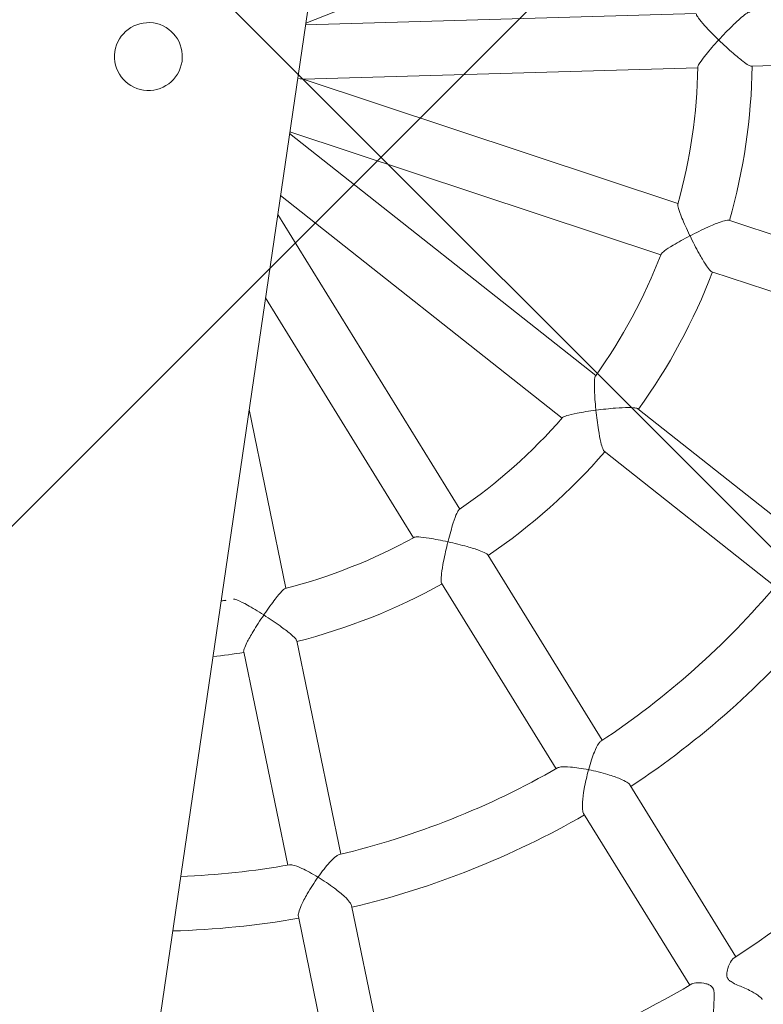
# Model space of a CAD drawing. Header units: metres. Extents: x 5515420 to 5516573, y 5683131 to 5683463.
# Tile 43 of 94: x 5516088.539 to 5516088.759, y 5683297.624 to 5683297.915. Entities that reach past the tile are written whole.
import ezdxf

# ---------------------------------------------------------------- set-up
doc = ezdxf.new("R2010")
doc.units = ezdxf.units.M
doc.layers.get('0').update_dxf_attribs({"linetype": 'CONTINUOUS', "lineweight": 18, "true_color": 0x000000})
doc.layers.add('A-Nawierzchnie', color=41, linetype='CONTINUOUS')
doc.layers.add('A-Plac-Zabaw', color=81, linetype='CONTINUOUS')
doc.layers.get('0').off()

# ---------------------------------------------------------------- blocks, each defined once
blk = doc.blocks.new('Bocianie gniazdo-Junior')
at = {"lineweight": 0}
for p, q in [((4.206441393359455, -149.9743079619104), (4.20644139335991, 150.0256920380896)), ((4.206441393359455, 1.668253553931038), (14.17393581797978, 7.422989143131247)), ((15.55694358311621, 3.62320653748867), (4.20644139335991, 1.621806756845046)), ((17.39128098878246, 2.321967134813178), (23.71968174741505, 3.437834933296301)), ((4.368457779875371, 0.0256920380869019), (15.83478066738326, 2.047514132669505)), ((15.83478066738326, -1.996130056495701), (4.368457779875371, 0.0256920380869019)), ((4.20644139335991, -1.570422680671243), (15.55694358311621, -3.571822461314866)), ((14.17393581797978, -7.371605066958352), (4.20644139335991, -1.616869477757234)), ((23.71968174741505, -3.386450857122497), (17.39128098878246, -2.270583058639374)), ((4.206441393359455, -3.464390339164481), (13.37393581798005, -8.757245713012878)), ((10.77473143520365, -11.85485687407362), (4.206441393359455, -4.027073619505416)), ((17.11344390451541, -3.846275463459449), (23.441844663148, -4.962143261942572)), ((4.20644139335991, -6.516231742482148), (9.549060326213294, -12.88331704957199)), ((21.10780145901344, -11.37487426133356), (15.54269922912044, -8.161860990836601)), ((14.74269922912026, -9.547501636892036), (20.30780145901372, -12.76051490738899)), ((6.047161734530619, -14.90513914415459), (4.20644139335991, -9.847801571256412)), ((15.92123510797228, -17.98822111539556), (11.79066486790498, -13.06559919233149)), ((10.56499375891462, -14.09405936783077), (14.69556399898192, -19.01668129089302)), ((8.785559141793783, -22.42882418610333), (6.587728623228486, -16.39033446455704)), ((5.084220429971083, -16.93756669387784), (7.28205094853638, -22.97605641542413)), ((20.74415443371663, -23.73595254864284), (16.91597201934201, -19.17370240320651)), ((15.69030091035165, -20.20216257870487), (19.51848332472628, -24.76441272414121)), ((11.3517809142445, -29.47946055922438), (9.314847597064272, -23.88303226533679)), ((7.811339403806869, -24.4302644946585), (9.848272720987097, -30.02669278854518))]:
    blk.add_line(p, q, dxfattribs=at)
for centre, radius, start, end in [((-0.2385586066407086, 0.0256920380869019), 17.80000000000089, 352.5759589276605, 7.424041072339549), ((-0.2385586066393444, 0.0256920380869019), 16.19999999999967, 352.7568113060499, 7.243188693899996), ((-0.2385586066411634, 0.0256920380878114), 16.2000000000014, 332.7568113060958, 347.2431886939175), ((-0.2385586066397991, 0.0256920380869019), 17.80000000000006, 332.5759589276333, 347.4240410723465), ((-0.2385586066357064, 0.02569203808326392), 16.19999999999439, 312.7568113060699, 327.2431886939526), ((-0.2385586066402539, 0.0256920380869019), 17.80000000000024, 312.5759589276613, 327.4240410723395), ((-0.2385586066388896, 0.02569203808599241), 24.19999999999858, 311.7692866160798, 328.2307133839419), ((-0.2385586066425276, 0.02569203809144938), 16.20000000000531, 292.7568113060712, 307.2431886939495), ((-0.2385586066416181, 0.0256920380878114), 25.80000000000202, 311.7768981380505, 328.2231018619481), ((-0.2385586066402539, 0.0256920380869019), 17.80000000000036, 292.575958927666, 307.4240410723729), ((-0.2385586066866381, 0.0256920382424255), 16.20000000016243, 285.9252314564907, 287.2431886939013), ((-0.2385586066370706, 0.02569203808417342), 31.69999999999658, 311.3096996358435, 328.6903003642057), ((-0.2385586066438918, 0.02569203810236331), 17.80000000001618, 284.4608906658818, 287.4240410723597), ((-0.2385586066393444, 0.02569203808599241), 24.1999999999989, 291.7692866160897, 308.2307133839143), ((-0.2385586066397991, 0.0256920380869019), 25.79999999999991, 291.7768981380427, 308.2231018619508), ((-0.2385586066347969, 0.02569203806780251), 24.19999999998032, 280.5840483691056, 288.2307133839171), ((-0.2385586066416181, 0.02569203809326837), 25.80000000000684, 279.9208063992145, 288.2231018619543), ((-0.2385586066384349, 0.02569203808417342), 31.69999999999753, 291.3096996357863, 308.690300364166)]:
    blk.add_arc(centre, radius, start, end, dxfattribs=at)
blk.add_ellipse((-0.2385586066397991, 0.02569203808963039), major_axis=(6.123233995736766e-17, 1), ratio=1, dxfattribs=at)
blk.add_ellipse((-0.2385586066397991, 0.02569203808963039), major_axis=(6.123233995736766e-17, 1), ratio=1, dxfattribs=at)
blk.add_ellipse((-0.2385586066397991, 0.02569203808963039), major_axis=(6.123233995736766e-17, 1), ratio=1, dxfattribs=at)
blk.add_ellipse((-0.2385586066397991, 0.02569203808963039), major_axis=(6.123233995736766e-17, 1), ratio=1, dxfattribs=at)
blk.add_ellipse((-0.2385586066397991, 0.02569203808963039), major_axis=(6.123233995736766e-17, 1), ratio=1, dxfattribs=at)
blk.add_ellipse((-0.2385586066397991, 0.02569203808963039), major_axis=(6.123233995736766e-17, 1), ratio=1, dxfattribs=at)
blk.add_ellipse((-0.2385586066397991, 0.02569203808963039), major_axis=(6.123233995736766e-17, 1), ratio=1, dxfattribs=at)
blk.add_ellipse((-0.2385586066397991, 0.02569203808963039), major_axis=(6.123233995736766e-17, 1), ratio=1, dxfattribs=at)
blk.add_ellipse((-0.2385586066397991, 0.02569203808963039), major_axis=(6.123233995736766e-17, 1), ratio=1, dxfattribs=at)
blk.add_ellipse((-0.2385586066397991, 0.02569203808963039), major_axis=(6.123233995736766e-17, 1), ratio=1, dxfattribs=at)
blk.add_ellipse((-0.2385586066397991, 0.02569203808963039), major_axis=(6.123233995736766e-17, 1), ratio=1, dxfattribs=at)
blk.add_ellipse((-0.2385586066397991, 0.02569203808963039), major_axis=(6.123233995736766e-17, 1), ratio=1, dxfattribs=at)
blk.add_ellipse((-0.2385586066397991, 0.02569203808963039), major_axis=(6.123233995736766e-17, 1), ratio=1, dxfattribs=at)
blk.add_ellipse((-0.2385586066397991, 0.02569203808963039), major_axis=(6.123233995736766e-17, 1), ratio=1, dxfattribs=at)
blk.add_ellipse((-0.2385586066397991, 0.02569203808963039), major_axis=(6.123233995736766e-17, 1), ratio=1, dxfattribs=at)
blk.add_ellipse((-0.2385586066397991, 0.02569203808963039), major_axis=(6.123233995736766e-17, 1), ratio=1, dxfattribs=at)
blk.add_ellipse((-0.2385586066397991, 0.02569203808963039), major_axis=(6.123233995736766e-17, 1), ratio=1, dxfattribs=at)
blk.add_ellipse((-0.2385586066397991, 0.02569203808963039), major_axis=(6.123233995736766e-17, 1), ratio=1, dxfattribs=at)
blk.add_ellipse((-0.2385586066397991, 0.02569203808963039), major_axis=(6.123233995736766e-17, 1), ratio=1, dxfattribs=at)
blk.add_ellipse((-0.2385586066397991, 0.02569203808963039), major_axis=(6.123233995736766e-17, 1), ratio=1, dxfattribs=at)
blk.add_ellipse((-0.2385586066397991, 0.02569203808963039), major_axis=(6.123233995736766e-17, 1), ratio=1, dxfattribs=at)
blk.add_ellipse((-0.2385586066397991, 0.02569203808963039), major_axis=(6.123233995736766e-17, 1), ratio=1, dxfattribs=at)
blk.add_ellipse((-0.2385586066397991, 0.02569203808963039), major_axis=(6.123233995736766e-17, 1), ratio=1, dxfattribs=at)
for points, knots in [([(16.32365679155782, 2.946057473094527), (16.323973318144, 2.946523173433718), (16.32428990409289, 2.946988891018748), (16.4357751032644, 3.110965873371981), (16.55187206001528, 3.273223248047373), (16.74768969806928, 3.530283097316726), (16.82693347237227, 3.628256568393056), (16.94794913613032, 3.765355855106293), (16.99612825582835, 3.815199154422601), (17.0691074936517, 3.877763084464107), (17.09538544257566, 3.894424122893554), (17.11336758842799, 3.897646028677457), (17.11340576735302, 3.89765281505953), (17.11344390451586, 3.897659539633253)], [-0.001711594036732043, -0.001711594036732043, -0.001711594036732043, -0.001711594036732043, 0, 0, 0.6009095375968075, 0.6009095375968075, 1.070255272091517, 1.070255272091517, 1.426552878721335, 1.426552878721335, 1.721164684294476, 1.721164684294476, 1.721792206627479, 1.721792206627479, 1.721792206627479, 1.721792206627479]), ([(15.56156184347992, 3.602868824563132), (15.56214789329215, 3.600280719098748), (15.56303964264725, 3.597498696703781), (15.57348968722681, 3.571467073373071), (15.60042002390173, 3.538019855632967), (15.69116939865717, 3.444605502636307), (15.76794283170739, 3.376241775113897), (15.98756592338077, 3.195636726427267), (16.13970057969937, 3.079270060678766), (16.30954986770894, 2.95624286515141), (16.31591234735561, 2.951643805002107), (16.3227433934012, 2.946716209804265), (16.32320006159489, 2.946386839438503), (16.32365679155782, 2.946057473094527)], [1.734098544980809, 1.734098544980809, 1.734098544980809, 1.734098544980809, 1.770605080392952, 1.770605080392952, 2.053962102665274, 2.053962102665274, 2.440612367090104, 2.440612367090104, 2.943348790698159, 2.943348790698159, 2.962872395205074, 2.962872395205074, 2.964270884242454, 2.964270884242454, 2.964270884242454, 2.964270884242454]), ([(16.32365679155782, 2.946057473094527), (16.32334025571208, 2.945591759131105), (16.32302377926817, 2.945126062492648), (16.20830259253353, 2.776287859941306), (16.1033727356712, 2.612871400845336), (15.9549282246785, 2.363132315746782), (15.90437433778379, 2.270151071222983), (15.84850468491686, 2.147704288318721), (15.83361154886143, 2.105578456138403), (15.83167374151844, 2.075233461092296), (15.83174639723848, 2.071495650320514), (15.8321645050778, 2.068204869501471)], [-0.001711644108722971, -0.001711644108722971, -0.001711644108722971, -0.001711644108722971, 0, 0, 0.6188689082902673, 0.6188689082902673, 1.097318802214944, 1.097318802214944, 1.446474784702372, 1.446474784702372, 1.502127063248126, 1.502127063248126, 1.502127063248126, 1.502127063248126]), ([(17.39128098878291, 2.321967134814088), (17.39124285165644, 2.321960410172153), (17.3912046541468, 2.321953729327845), (17.3732050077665, 2.318831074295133), (17.3428134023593, 2.325499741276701), (17.25283722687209, 2.359330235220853), (17.1905162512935, 2.389689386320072), (17.02990800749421, 2.477130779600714), (16.92193431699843, 2.542092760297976), (16.65000627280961, 2.716676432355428), (16.48541552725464, 2.829440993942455), (16.32457028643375, 2.945398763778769), (16.32411350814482, 2.945728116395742), (16.32365679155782, 2.946057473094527)], [1.527161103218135, 1.527161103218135, 1.527161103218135, 1.527161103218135, 1.527672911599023, 1.527672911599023, 1.767958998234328, 1.767958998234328, 2.058556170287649, 2.058556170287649, 2.441355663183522, 2.441355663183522, 2.93145893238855, 2.93145893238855, 2.9328549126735, 2.9328549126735, 2.9328549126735, 2.9328549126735]), ([(4.368457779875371, 0.0256920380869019), (4.368457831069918, 0.0256920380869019), (4.365915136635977, 0.0256920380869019), (4.354182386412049, 0.0256920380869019), (4.342976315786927, 0.0256920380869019), (4.306741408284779, 0.0256920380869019), (4.276378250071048, 0.0256920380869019), (4.233375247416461, 0.0256920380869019), (4.220182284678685, 0.0256920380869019), (4.20644139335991, 0.0256920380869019)], [2.694809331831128, 2.694809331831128, 2.694809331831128, 2.694809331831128, 2.788130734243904, 2.788130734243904, 2.920699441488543, 2.920699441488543, 3.146645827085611, 3.146645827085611, 3.239381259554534, 3.239381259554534, 3.239381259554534, 3.239381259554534]), ([(15.8321645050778, -2.016820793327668), (15.83183184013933, -2.019438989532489), (15.83171772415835, -2.02234087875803), (15.8326129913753, -2.050333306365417), (15.84646364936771, -2.090955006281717), (15.89977164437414, -2.209764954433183), (15.94854448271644, -2.300291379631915), (16.09317924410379, -2.545169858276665), (16.19634672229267, -2.706564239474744), (16.31388246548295, -2.880274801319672), (16.31828649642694, -2.8867699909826), (16.32302023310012, -2.89373676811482), (16.3233384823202, -2.894205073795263), (16.32365679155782, -2.894673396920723)], [1.734091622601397, 1.734091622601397, 1.734091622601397, 1.734091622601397, 1.770399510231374, 1.770399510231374, 2.053752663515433, 2.053752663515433, 2.440539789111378, 2.440539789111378, 2.943279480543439, 2.943279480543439, 2.962793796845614, 2.962793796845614, 2.964200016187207, 2.964200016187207, 2.964200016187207, 2.964200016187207]), ([(16.32365679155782, -2.894673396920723), (16.32411606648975, -2.894342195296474), (16.32457540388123, -2.894010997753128), (16.48544302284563, -2.778037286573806), (16.65005383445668, -2.66525987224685), (16.92203284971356, -2.490646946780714), (17.03003313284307, -2.425672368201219), (17.19064323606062, -2.338240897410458), (17.25294946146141, -2.307895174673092), (17.3428897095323, -2.274094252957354), (17.37326194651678, -2.267440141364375), (17.39122978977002, -2.270574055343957), (17.39125540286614, -2.270578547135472), (17.39128098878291, -2.270583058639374)], [-0.001721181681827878, -0.001721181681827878, -0.001721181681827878, -0.001721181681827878, 0, 0, 0.6009828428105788, 0.6009828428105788, 1.070483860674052, 1.070483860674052, 1.426798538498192, 1.426798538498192, 1.721412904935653, 1.721412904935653, 1.721833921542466, 1.721833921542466, 1.721833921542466, 1.721833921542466]), ([(16.32365679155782, -2.894673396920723), (16.32319750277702, -2.895004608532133), (16.32273827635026, -2.895335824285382), (16.15717713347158, -3.014764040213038), (16.00267553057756, -3.132443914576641), (15.77772538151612, -3.316387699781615), (15.69839746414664, -3.386494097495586), (15.60403764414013, -3.482447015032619), (15.57565632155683, -3.516926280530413), (15.56349389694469, -3.5447434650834), (15.56229122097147, -3.548263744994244), (15.56156184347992, -3.551484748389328)], [-0.00172123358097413, -0.00172123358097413, -0.00172123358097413, -0.00172123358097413, 0, 0, 0.6189068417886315, 0.6189068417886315, 1.097563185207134, 1.097563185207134, 1.446742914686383, 1.446742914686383, 1.502151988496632, 1.502151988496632, 1.502151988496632, 1.502151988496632]), ([(17.11344390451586, -3.846275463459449), (17.11341831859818, -3.846270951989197), (17.11339271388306, -3.846266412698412), (17.09543660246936, -3.84306596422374), (17.0691718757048, -3.826425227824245), (16.99621628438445, -3.763901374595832), (16.94804643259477, -3.714075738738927), (16.82702562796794, -3.576985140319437), (16.74776117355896, -3.478990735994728), (16.55190563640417, -3.221885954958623), (16.43579421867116, -3.059609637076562), (16.32429345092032, -2.895610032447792), (16.32397509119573, -2.895141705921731), (16.32365679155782, -2.894673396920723)], [1.527152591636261, 1.527152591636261, 1.527152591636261, 1.527152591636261, 1.527495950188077, 1.527495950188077, 1.767767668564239, 1.767767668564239, 2.05835886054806, 2.05835886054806, 2.441258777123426, 2.441258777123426, 2.931388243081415, 2.931388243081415, 2.932791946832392, 2.932791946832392, 2.932791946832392, 2.932791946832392]), ([(14.1644007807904, -7.390153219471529), (14.16320779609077, -7.392470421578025), (14.16212044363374, -7.395120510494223), (14.15337614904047, -7.421620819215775), (14.15247865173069, -7.464475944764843), (14.16190246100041, -7.59431853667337), (14.17677457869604, -7.696134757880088), (14.22895287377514, -7.975841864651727), (14.27070477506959, -8.162821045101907), (14.32174712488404, -8.366284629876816), (14.3236622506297, -8.373887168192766), (14.32572771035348, -8.382052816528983), (14.32586842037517, -8.382608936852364), (14.32600918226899, -8.38316509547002)], [1.734075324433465, 1.734075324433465, 1.734075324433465, 1.734075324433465, 1.769927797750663, 1.769927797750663, 2.053271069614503, 2.053271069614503, 2.440372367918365, 2.440372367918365, 2.943120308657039, 2.943120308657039, 2.962612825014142, 2.962612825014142, 2.964037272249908, 2.964037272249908, 2.964037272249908, 2.964037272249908]), ([(14.32600918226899, -8.38316509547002), (14.32545715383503, -8.383321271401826), (14.32490518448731, -8.38347747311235), (14.12844722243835, -8.439088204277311), (13.94299156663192, -8.496836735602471), (13.66857550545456, -8.592796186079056), (13.56998985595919, -8.63157585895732), (13.44854665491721, -8.689482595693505), (13.41014069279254, -8.712165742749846), (13.38930513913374, -8.734099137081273), (13.38700028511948, -8.736965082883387), (13.38523147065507, -8.739714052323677)], [-0.001743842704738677, -0.001743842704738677, -0.001743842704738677, -0.001743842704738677, 0, 0, 0.618995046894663, 0.618995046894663, 1.098126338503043, 1.098126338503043, 1.447359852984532, 1.447359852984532, 1.502211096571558, 1.502211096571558, 1.502211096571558, 1.502211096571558]), ([(14.32600918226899, -8.38316509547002), (14.32656119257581, -8.383008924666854), (14.32711326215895, -8.382852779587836), (14.51800595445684, -8.32887617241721), (14.71131540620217, -8.279188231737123), (15.02674608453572, -8.208105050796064), (15.15052265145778, -8.183980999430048), (15.33134565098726, -8.156777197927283), (15.4002305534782, -8.149588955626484), (15.49619871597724, -8.148623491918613), (15.52695872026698, -8.152773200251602), (15.54269922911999, -8.161860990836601)], [-0.001743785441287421, -0.001743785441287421, -0.001743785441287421, -0.001743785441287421, 0, 0, 0.6011519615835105, 0.6011519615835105, 1.071008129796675, 1.071008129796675, 1.427360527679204, 1.427360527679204, 1.72192790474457, 1.72192790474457, 1.72192790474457, 1.72192790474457]), ([(14.74269922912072, -9.547501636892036), (14.72695871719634, -9.538413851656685), (14.70798496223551, -9.513849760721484), (14.66083699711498, -9.430256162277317), (14.63261974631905, -9.367005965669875), (14.56576742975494, -9.196806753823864), (14.52477118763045, -9.077551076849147), (14.42861568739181, -8.768838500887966), (14.37499198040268, -8.576583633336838), (14.32629074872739, -8.384277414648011), (14.32614993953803, -8.383721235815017), (14.32600918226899, -8.38316509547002)], [1.527133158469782, 1.527133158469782, 1.527133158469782, 1.527133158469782, 1.767329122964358, 1.767329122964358, 2.057905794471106, 2.057905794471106, 2.441035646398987, 2.441035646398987, 2.931226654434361, 2.931226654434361, 2.93264857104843, 2.93264857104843, 2.93264857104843, 2.93264857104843]), ([(10.75942758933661, -11.86902526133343), (10.75751407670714, -11.87079464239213), (10.75558597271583, -11.87291294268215), (10.7383054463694, -11.89482411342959), (10.72280475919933, -11.93478766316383), (10.68725141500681, -12.06002281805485), (10.66640338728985, -12.1607854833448), (10.61976942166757, -12.4414705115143), (10.5950527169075, -12.63145353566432), (10.57342818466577, -12.84010434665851), (10.57262759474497, -12.84790338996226), (10.57177567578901, -12.85628301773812), (10.5717176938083, -12.8568537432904), (10.57165974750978, -12.85742452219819)], [1.734075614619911, 1.734075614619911, 1.734075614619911, 1.734075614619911, 1.769927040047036, 1.769927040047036, 2.053270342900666, 2.053270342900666, 2.440372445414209, 2.440372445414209, 2.943120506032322, 2.943120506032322, 2.962612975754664, 2.962612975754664, 2.964037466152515, 2.964037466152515, 2.964037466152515, 2.964037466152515]), ([(10.57165974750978, -12.85742452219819), (10.57108757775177, -12.85738247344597), (10.57051545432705, -12.8573404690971), (10.36688540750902, -12.84240488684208), (10.17286284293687, -12.83324117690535), (9.882175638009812, -12.82955774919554), (9.776271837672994, -12.83228046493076), (9.64234737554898, -12.84515904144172), (9.598499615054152, -12.85333863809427), (9.571419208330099, -12.86682309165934), (9.568273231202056, -12.86872784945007), (9.565670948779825, -12.87070601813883)], [-0.001743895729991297, -0.001743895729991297, -0.001743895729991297, -0.001743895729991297, 0, 0, 0.6189948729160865, 0.6189948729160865, 1.09812668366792, 1.09812668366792, 1.447359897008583, 1.447359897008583, 1.502209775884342, 1.502209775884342, 1.502209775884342, 1.502209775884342]), ([(10.56499375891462, -14.09405936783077), (10.55331077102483, -14.08013612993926), (10.54388271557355, -14.05056421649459), (10.52816880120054, -13.95588677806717), (10.5232860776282, -13.88680027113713), (10.51867695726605, -13.70400050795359), (10.52094092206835, -13.57791513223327), (10.53617022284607, -13.25493285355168), (10.55153545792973, -13.05593187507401), (10.57154389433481, -12.85856609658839), (10.57160180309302, -12.85799528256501), (10.57165974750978, -12.85742452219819)], [1.527132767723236, 1.527132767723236, 1.527132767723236, 1.527132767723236, 1.767327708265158, 1.767327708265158, 2.057904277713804, 2.057904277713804, 2.441034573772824, 2.441034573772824, 2.931225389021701, 2.931225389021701, 2.932647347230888, 2.932647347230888, 2.932647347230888, 2.932647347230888]), ([(10.57165974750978, -12.85742452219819), (10.57223189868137, -12.85746656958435), (10.5728040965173, -12.8575086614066), (10.77064587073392, -12.8720764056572), (10.96929172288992, -12.89150076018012), (11.29001171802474, -12.93258811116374), (11.4145747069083, -12.95225303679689), (11.59379696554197, -12.98853498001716), (11.66098601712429, -13.00534027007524), (11.75149639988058, -13.03725601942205), (11.7789818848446, -13.0516759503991), (11.79066486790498, -13.06559919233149)], [-0.001743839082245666, -0.001743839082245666, -0.001743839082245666, -0.001743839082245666, 0, 0, 0.6011526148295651, 0.6011526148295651, 1.071010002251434, 1.071010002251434, 1.427362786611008, 1.427362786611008, 1.721929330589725, 1.721929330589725, 1.721929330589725, 1.721929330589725]), ([(6.027934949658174, -14.91321884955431), (6.025493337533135, -14.91424314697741), (6.022914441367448, -14.915600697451), (5.999103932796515, -14.93039597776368), (5.970844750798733, -14.96271570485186), (5.894607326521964, -15.06829913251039), (5.840606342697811, -15.15578699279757), (5.700870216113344, -15.40345496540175), (5.612686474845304, -15.57349034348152), (5.521020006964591, -15.76212752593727), (5.517596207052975, -15.76919081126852), (5.513929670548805, -15.77677374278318), (5.513684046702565, -15.77728181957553), (5.51343843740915, -15.77778995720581)], [1.734095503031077, 1.734095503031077, 1.734095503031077, 1.734095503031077, 1.770521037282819, 1.770521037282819, 2.053876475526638, 2.053876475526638, 2.440582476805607, 2.440582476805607, 2.943320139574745, 2.943320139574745, 2.962839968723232, 2.962839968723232, 2.964241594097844, 2.964241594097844, 2.964241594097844, 2.964241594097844]), ([(5.51343843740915, -15.77778995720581), (5.512923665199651, -15.77755857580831), (5.512408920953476, -15.77732725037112), (5.326208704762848, -15.69366479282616), (5.147050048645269, -15.61870458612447), (4.875306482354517, -15.51587469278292), (4.774946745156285, -15.48223201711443), (4.644662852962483, -15.44848059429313), (4.600599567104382, -15.44113388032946), (4.570399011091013, -15.44450083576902), (4.566738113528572, -15.44522062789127), (4.563575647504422, -15.44620204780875)], [-0.001715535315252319, -0.001715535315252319, -0.001715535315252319, -0.001715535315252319, 0, 0, 0.6188849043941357, 0.6188849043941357, 1.097419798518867, 1.097419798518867, 1.446586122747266, 1.446586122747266, 1.502139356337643, 1.502139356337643, 1.502139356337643, 1.502139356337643]), ([(5.084220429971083, -16.93756669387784), (5.084208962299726, -16.93753518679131), (5.084197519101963, -16.93750362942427), (5.077994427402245, -16.92033325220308), (5.0792798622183, -16.8892541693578), (5.096962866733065, -16.79478684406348), (5.116034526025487, -16.72814771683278), (5.174254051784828, -16.55479537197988), (5.219482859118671, -16.43716993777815), (5.344202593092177, -16.13903429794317), (5.426676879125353, -15.95735371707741), (5.512947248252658, -15.77880626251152), (5.513192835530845, -15.778298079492), (5.51343843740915, -15.77778995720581)], [1.527157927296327, 1.527157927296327, 1.527157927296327, 1.527157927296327, 1.527601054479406, 1.527601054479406, 1.767881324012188, 1.767881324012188, 2.058476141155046, 2.058476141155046, 2.441316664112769, 2.441316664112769, 2.931431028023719, 2.931431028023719, 2.93283014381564, 2.93283014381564, 2.93283014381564, 2.93283014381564]), ([(5.51343843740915, -15.77778995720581), (5.513953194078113, -15.77802133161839), (5.51446797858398, -15.77825276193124), (5.695323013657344, -15.85957452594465), (5.875284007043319, -15.94573647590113), (6.162462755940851, -16.09395332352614), (6.272718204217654, -16.15498711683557), (6.428745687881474, -16.25035992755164), (6.486190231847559, -16.28914943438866), (6.560458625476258, -16.3501491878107), (6.581420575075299, -16.37313088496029), (6.587705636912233, -16.39027142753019), (6.587717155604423, -16.39030295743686), (6.587728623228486, -16.39033446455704)], [-0.001715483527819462, -0.001715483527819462, -0.001715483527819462, -0.001715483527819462, 0, 0, 0.6009389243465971, 0.6009389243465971, 1.070347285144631, 1.070347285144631, 1.426651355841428, 1.426651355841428, 1.721263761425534, 1.721263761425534, 1.721807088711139, 1.721807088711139, 1.721807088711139, 1.721807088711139]), ([(15.88185424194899, -18.02347108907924), (15.86446821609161, -18.03898835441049), (15.84730444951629, -18.06496056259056), (15.80027786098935, -18.16028026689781), (15.77014900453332, -18.25129490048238), (15.70555633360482, -18.51274645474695), (15.67349461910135, -18.69416952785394), (15.6483914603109, -18.89474725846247), (15.64779979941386, -18.89951930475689), (15.64714381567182, -18.90486042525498), (15.64707475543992, -18.90542335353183), (15.64700576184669, -18.9059863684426)], [1.845600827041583, 1.845600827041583, 1.845600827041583, 1.845600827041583, 2.055988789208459, 2.055988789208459, 2.443684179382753, 2.443684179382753, 2.945775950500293, 2.945775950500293, 2.957995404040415, 2.957995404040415, 2.959434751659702, 2.959434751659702, 2.959434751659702, 2.959434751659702]), ([(15.64700576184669, -18.9059863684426), (15.64643931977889, -18.90595654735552), (15.64587295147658, -18.90592680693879), (15.44703211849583, -18.89551249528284), (15.26102982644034, -18.89511895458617), (14.98840839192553, -18.91267759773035), (14.89166578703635, -18.92636517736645), (14.78611305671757, -18.95628189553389), (14.75610072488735, -18.96905344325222), (14.73711686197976, -18.98401980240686)], [-0.001758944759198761, -0.001758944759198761, -0.001758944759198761, -0.001758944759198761, 0, 0, 0.6158535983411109, 0.6158535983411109, 1.092831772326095, 1.092831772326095, 1.358671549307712, 1.358671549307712, 1.358671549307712, 1.358671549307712]), ([(15.69030091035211, -20.20216257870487), (15.69029495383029, -20.2021554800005), (15.6902889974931, -20.202148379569), (15.67209963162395, -20.1804592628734), (15.65649239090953, -20.14374299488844), (15.62813781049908, -20.03481104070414), (15.61733395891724, -19.95917499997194), (15.60143762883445, -19.76377971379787), (15.59887658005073, -19.63198902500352), (15.60776637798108, -19.30099282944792), (15.62314457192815, -19.10113813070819), (15.64686784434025, -18.90711246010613), (15.64693676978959, -18.90654937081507), (15.64700576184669, -18.9059863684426)], [1.53010073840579, 1.53010073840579, 1.53010073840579, 1.53010073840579, 1.530178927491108, 1.530178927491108, 1.76888072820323, 1.76888072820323, 2.058735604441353, 2.058735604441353, 2.443431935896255, 2.443431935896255, 2.936429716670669, 2.936429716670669, 2.937864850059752, 2.937864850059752, 2.937864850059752, 2.937864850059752]), ([(15.64700576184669, -18.9059863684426), (15.6475721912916, -18.90601618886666), (15.6481386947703, -18.90604608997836), (15.84333617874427, -18.91637543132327), (16.04282503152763, -18.93593527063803), (16.37033635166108, -18.98465741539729), (16.499680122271, -19.01006476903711), (16.68934654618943, -19.05964963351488), (16.76195743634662, -19.08342341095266), (16.86431074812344, -19.13026305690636), (16.89775904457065, -19.15200890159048), (16.91596010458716, -19.17368820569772), (16.91596606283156, -19.17369530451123), (16.91597201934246, -19.17370240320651)], [-0.001758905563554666, -0.001758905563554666, -0.001758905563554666, -0.001758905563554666, 0, 0, 0.6042201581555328, 0.6042201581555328, 1.07570559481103, 1.07570559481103, 1.430952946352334, 1.430952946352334, 1.723506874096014, 1.723506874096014, 1.723602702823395, 1.723602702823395, 1.723602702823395, 1.723602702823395]), ([(8.736497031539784, -22.44847927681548), (8.714825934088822, -22.45712487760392), (8.68978005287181, -22.47569484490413), (8.612963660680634, -22.54924257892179), (8.553548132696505, -22.62444379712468), (8.40346908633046, -22.84798501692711), (8.311300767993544, -23.00748575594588), (8.219117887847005, -23.1873657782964), (8.21692788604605, -23.19165137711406), (8.214484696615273, -23.19644604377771), (8.214229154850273, -23.19694770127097), (8.213973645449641, -23.19744946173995)], [1.845608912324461, 1.845608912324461, 1.845608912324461, 1.845608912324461, 2.056249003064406, 2.056249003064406, 2.443778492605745, 2.443778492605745, 2.94586103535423, 2.94586103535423, 2.958092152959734, 2.958092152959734, 2.959521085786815, 2.959521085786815, 2.959521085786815, 2.959521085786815]), ([(8.213973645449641, -23.19744946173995), (8.213455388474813, -23.19722932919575), (8.212937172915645, -23.19700929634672), (8.02967023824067, -23.11922371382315), (7.855034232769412, -23.05524121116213), (7.59291012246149, -22.97851182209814), (7.497353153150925, -22.95828526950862), (7.387874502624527, -22.95026507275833), (7.355254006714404, -22.95199660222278), (7.332268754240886, -22.95957657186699)], [-0.001746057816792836, -0.001746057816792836, -0.001746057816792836, -0.001746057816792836, 0, 0, 0.6157969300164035, 0.6157969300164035, 1.092527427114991, 1.092527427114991, 1.358655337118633, 1.358655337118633, 1.358655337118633, 1.358655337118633]), ([(7.811339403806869, -24.4302644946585), (7.811327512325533, -24.43023182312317), (7.81131563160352, -24.4301991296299), (7.80164505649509, -24.40354562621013), (7.799550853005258, -24.36367861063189), (7.810193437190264, -24.25156955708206), (7.825924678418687, -24.17678056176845), (7.877832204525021, -23.98774285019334), (7.920491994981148, -23.86306764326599), (8.042029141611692, -23.55514984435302), (8.124823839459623, -23.37263448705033), (8.213462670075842, -23.19845306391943), (8.213718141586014, -23.19795121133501), (8.213973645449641, -23.19744946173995)], [1.53011211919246, 1.53011211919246, 1.53011211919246, 1.53011211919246, 1.530405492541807, 1.530405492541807, 1.769125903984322, 1.769125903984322, 2.058988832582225, 2.058988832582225, 2.443551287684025, 2.443551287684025, 2.936521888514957, 2.936521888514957, 2.937946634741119, 2.937946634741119, 2.937946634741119, 2.937946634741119]), ([(8.213973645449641, -23.19744946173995), (8.214491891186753, -23.19766958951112), (8.215010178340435, -23.19788981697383), (8.394873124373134, -23.27434458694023), (8.575616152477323, -23.36094005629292), (8.866644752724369, -23.51869620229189), (8.979463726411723, -23.5867817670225), (9.14073829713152, -23.69822754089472), (9.200862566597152, -23.74540738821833), (9.281077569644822, -23.82444698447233), (9.305099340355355, -23.85633301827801), (9.314823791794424, -23.88296691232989), (9.314835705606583, -23.882999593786), (9.314847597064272, -23.88303226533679)], [-0.001746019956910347, -0.001746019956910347, -0.001746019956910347, -0.001746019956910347, 0, 0, 0.6041332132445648, 0.6041332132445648, 1.075412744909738, 1.075412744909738, 1.430638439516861, 1.430638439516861, 1.723189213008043, 1.723189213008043, 1.723548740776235, 1.723548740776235, 1.723548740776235, 1.723548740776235]), ([(20.68752563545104, -23.78583874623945), (20.66869075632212, -23.80236554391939), (20.65078920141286, -23.82733701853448), (20.59838953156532, -23.92568880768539), (20.5707749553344, -24.0183407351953), (20.54783347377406, -24.17038191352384), (20.54512166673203, -24.23305665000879), (20.55951722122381, -24.32391167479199), (20.56980045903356, -24.35172050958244), (20.58567385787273, -24.38060487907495), (20.58976952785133, -24.38718076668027), (20.59686766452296, -24.39727085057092), (20.59961013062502, -24.40090747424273), (20.60476703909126, -24.40730605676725), (20.60713507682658, -24.41009140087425), (20.61289694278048, -24.41653336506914), (20.616344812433, -24.42012859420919), (20.62691456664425, -24.43045693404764), (20.63435287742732, -24.43684670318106), (20.66388102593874, -24.4595404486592), (20.69436469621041, -24.47770540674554), (20.79185096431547, -24.51751858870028), (20.85222857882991, -24.53548448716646), (21.02913662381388, -24.58443141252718), (21.15991627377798, -24.61695747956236), (21.3819802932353, -24.68849916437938), (21.47135441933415, -24.72276897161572), (21.60341942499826, -24.79089041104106), (21.65019359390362, -24.82250577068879), (21.68686610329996, -24.85984061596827), (21.69124475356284, -24.86465046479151), (21.69526593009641, -24.86944309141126)], [1.342123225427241, 1.342123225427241, 1.342123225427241, 1.342123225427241, 1.49139129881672, 1.49139129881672, 1.819224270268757, 1.819224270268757, 2.048334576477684, 2.048334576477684, 2.205167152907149, 2.205167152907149, 2.253567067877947, 2.253567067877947, 2.282100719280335, 2.282100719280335, 2.305173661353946, 2.305173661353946, 2.33684471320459, 2.33684471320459, 2.399282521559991, 2.399282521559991, 2.572780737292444, 2.572780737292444, 2.765300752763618, 2.765300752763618, 3.098607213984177, 3.098607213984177, 3.35381628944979, 3.35381628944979, 3.556951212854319, 3.556951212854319, 3.587098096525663, 3.587098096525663, 3.587098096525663, 3.587098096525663]), ([(20.46959482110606, -25.89790326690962), (20.45096081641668, -25.8757007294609), (20.43387616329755, -25.84657754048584), (20.39464394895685, -25.7578038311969), (20.37551529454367, -25.69228431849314), (20.33947673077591, -25.52485390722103), (20.32565113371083, -25.41909649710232), (20.3042728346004, -25.20631868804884), (20.29729898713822, -25.10578504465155), (20.27996748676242, -24.95134588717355), (20.27001492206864, -24.88554947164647), (20.24419250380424, -24.81070322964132), (20.23553552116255, -24.79113134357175), (20.22121987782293, -24.76725474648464), (20.21740370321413, -24.76147784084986), (20.21077312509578, -24.75236608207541), (20.20808904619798, -24.74890371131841), (20.20268288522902, -24.7423458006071), (20.19997299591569, -24.7392506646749), (20.19336564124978, -24.73212827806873), (20.18941941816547, -24.7282109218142), (20.17548507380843, -24.71541317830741), (20.16501512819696, -24.70755057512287), (20.13768468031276, -24.69027882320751), (20.12033016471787, -24.68214363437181), (20.06537804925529, -24.6615784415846), (20.02341966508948, -24.65343330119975), (19.90200621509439, -24.64069599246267), (19.81201707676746, -24.64445889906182), (19.66560279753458, -24.67120187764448), (19.61001017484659, -24.69121618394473), (19.57744512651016, -24.71730689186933)], [5.6642610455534, 5.6642610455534, 5.6642610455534, 5.6642610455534, 5.74797674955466, 5.74797674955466, 5.876082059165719, 5.876082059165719, 6.046246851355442, 6.046246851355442, 6.216433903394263, 6.216433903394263, 6.353124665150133, 6.353124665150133, 6.405766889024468, 6.405766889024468, 6.423630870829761, 6.423630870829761, 6.435271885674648, 6.435271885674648, 6.446500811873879, 6.446500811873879, 6.462115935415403, 6.462115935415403, 6.500315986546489, 6.500315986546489, 6.557898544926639, 6.557898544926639, 6.681680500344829, 6.681680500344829, 6.912870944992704, 6.912870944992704, 7.116758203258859, 7.116758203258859, 7.116758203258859, 7.116758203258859])]:
    blk.add_open_spline(points, degree=3, knots=knots, dxfattribs=at)

msp = doc.modelspace()

# ---------------------------------------------------------------- hatches: boundary and pattern name
at = {"layer": 'A-Nawierzchnie', "linetype": 'ByBlock', "true_color": 0xb7e0ab, "transparency": 33554687}
h = msp.add_hatch(dxfattribs=at)
h.set_pattern_fill('ANSI37', color=9, scale=0.1, style=0)
h.set_pattern_definition([(45, (615.2743167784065, 129.3192508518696), (-0.2245064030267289, 0.2245064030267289), []), (135, (615.2743167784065, 129.3192508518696), (-0.2245064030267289, -0.2245064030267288), [])])
h.paths.add_polyline_path([(5516099.6639383, 5683319.509563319), (5516093.18050492, 5683320.492467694, 0.02400827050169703), (5516090.889116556, 5683320.728043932), (5516071.666547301, 5683321.775596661, -0.02484724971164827), (5516069.295594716, 5683322.023371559), (5516062.302756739, 5683323.108692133, -0.3638266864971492), (5516061.032989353, 5683324.559218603), (5516063.231110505, 5683324.230619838), (5516064.490548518, 5683332.646905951), (5516062.29494606, 5683332.975128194), (5516065.4430103, 5683353.379441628, 0.414213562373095), (5516062.9339508, 5683356.800643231), (5516050.08979864, 5683358.776220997, 0.4141947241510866), (5516046.668626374, 5683356.267352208), (5516042.257273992, 5683327.598946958, 0.4142317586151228), (5516044.766305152, 5683324.177561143), (5516053.343595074, 5683322.858275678, -0.02007901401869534), (5516053.579985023, 5683322.812134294), (5516052.668604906, 5683316.935679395), (5516054.150876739, 5683316.705803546), (5516053.920999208, 5683315.223525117), (5516046.954293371, 5683316.304038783), (5516046.53358273, 5683313.591470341), (5516044.962368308, 5683313.835160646), (5516043.961552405, 5683307.382313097), (5516045.532766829, 5683307.138622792), (5516044.092847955, 5683297.854620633), (5516044.241075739, 5683297.831630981), (5516044.011179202, 5683296.349353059), (5516069.871986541, 5683292.33842502), (5516070.101883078, 5683293.820702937), (5516070.250110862, 5683293.797713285), (5516071.690029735, 5683303.081715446), (5516073.26124416, 5683302.838025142), (5516074.262060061, 5683309.290872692), (5516072.690845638, 5683309.534562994), (5516073.111556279, 5683312.247131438), (5516066.144886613, 5683313.327639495), (5516066.374772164, 5683314.809910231), (5516068.140582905, 5683314.536067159), (5516068.712784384, 5683314.452779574), (5516069.444190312, 5683314.361830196), (5516070.42180041, 5683314.267207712), (5516071.256411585, 5683314.210627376), (5516075.58645081, 5683313.974792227), (5516074.85022779, 5683300.465115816), (5516082.256583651, 5683299.380121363), (5516080.796957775, 5683289.416467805), (5516090.875183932, 5683287.94005766), (5516092.610210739, 5683299.78364581), (5516076.426464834, 5683302.154484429), (5516076.852947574, 5683309.980433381), (5516087.948828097, 5683309.370979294), (5516088.305421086, 5683315.861425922), (5516090.617040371, 5683315.735451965, -0.02400827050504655), (5516092.431056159, 5683315.548954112), (5516098.599416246, 5683314.613815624), (5516098.31852322, 5683313.306826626), (5516091.99430035, 5683314.28274265), (5516090.39067605, 5683303.90295513), (5516099.094000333, 5683302.561238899), (5516096.496908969, 5683285.74680292), (5516069.794551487, 5683289.86845434), (5516048.342630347, 5683290.09877717), (5516034.965910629, 5683291.963955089), (5516037.042734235, 5683305.715577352), (5516039.999341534, 5683324.308768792), (5516043.122031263, 5683343.075807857), (5516045.796543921, 5683360.442185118), (5516068.332659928, 5683356.975872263), (5516067.979837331, 5683322.47700484), (5516099.929928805, 5683320.735853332)])
at = {"layer": 'A-Nawierzchnie', "linetype": 'ByBlock', "true_color": 0xffffc6, "transparency": 33554687}
h = msp.add_hatch(dxfattribs=at)
h.set_pattern_fill('ANSI37', scale=0.1, style=0)
h.set_pattern_definition([(45, (0, 0), (-0.2245064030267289, 0.2245064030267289), []), (135, (0, 0), (-0.2245064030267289, -0.2245064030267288), [])])
h.paths.add_polyline_path([(5516082.256583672, 5683299.380121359), (5516082.401531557, 5683300.369560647), (5516091.589262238, 5683299.023603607), (5516090.115141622, 5683288.961006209), (5516081.817906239, 5683290.176510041), (5516083.147078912, 5683299.249668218)])

# ---------------------------------------------------------------- block references
at = {"layer": 'A-Plac-Zabaw', "xscale": 0.01, "yscale": 0.01, "zscale": 0.01, "rotation": 351.6657355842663}
msp.add_blockref('Bocianie gniazdo-Junior', (5516088.579659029, 5683297.903301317), dxfattribs=at)

doc.saveas('drawing.dxf')
